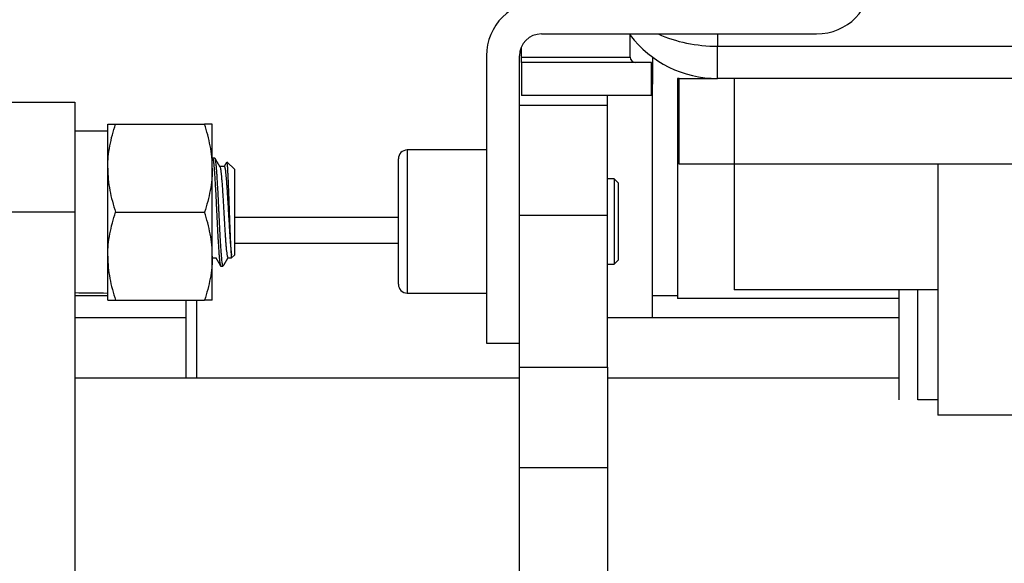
# Model space of a CAD drawing. Header units: millimetres. Extents: x 1088 to 3786, y 72 to 1979.
# Tile 59 of 62: x 2904 to 2994, y 1484 to 1534. Entities that reach past the tile are written whole.
import ezdxf

# ---------------------------------------------------------------- set-up
doc = ezdxf.new("R2010")
doc.units = ezdxf.units.MM

msp = doc.modelspace()

# ---------------------------------------------------------------- linework, layer by layer
for p, q in [((2951.637, 1532.259), (2976.637, 1532.259)), ((2959.687, 1530.159), (2959.687, 1532.259)), ((2967.637, 1532.26), (2967.637, 1531.138)), ((2949.787, 1531.02), (2949.787, 1530.132)), ((2967.637, 1528.209), (2967.637, 1531.138)), ((2967.637, 1531.138), (3016.137, 1531.138)), ((2946.637, 1530.259), (2946.637, 1504.159)), ((2949.637, 1504.159), (2949.637, 1530.259)), ((2949.837, 1530.159), (2959.687, 1530.159)), ((2961.637, 1529.659), (2949.837, 1529.659)), ((2949.837, 1529.659), (2949.837, 1526.659)), ((2961.637, 1526.659), (2961.637, 1529.659)), ((2961.737, 1530.136), (2961.737, 1528.289)), ((2961.637, 1528.289), (2961.737, 1528.289)), ((2961.737, 1528.289), (2961.737, 1527.677)), ((2964.137, 1528.209), (2963.987, 1528.209)), ((2963.987, 1528.209), (2963.987, 1508.209)), ((2964.137, 1528.209), (2967.637, 1528.209)), ((2964.137, 1520.409), (2964.137, 1528.209)), ((3016.137, 1528.209), (2967.637, 1528.209)), ((2969.137, 1528.209), (2969.137, 1520.409)), ((2961.737, 1527.677), (2961.637, 1527.677)), ((2961.737, 1506.46), (2961.737, 1527.677)), ((2901.237, 1526.059), (2909.237, 1526.059)), ((2909.237, 1526.059), (2909.237, 1516.059)), ((2961.637, 1526.659), (2949.837, 1526.659)), ((2957.637, 1525.759), (2957.637, 1526.66)), ((2957.637, 1525.759), (2949.637, 1525.759)), ((2957.637, 1515.759), (2957.637, 1525.759)), ((2912.237, 1523.409), (2909.237, 1523.409)), ((2912.237, 1520.059), (2912.237, 1524.059)), ((2912.952, 1524.059), (2921.023, 1524.059)), ((2921.737, 1520.059), (2921.737, 1524.059)), ((2946.637, 1521.709), (2939.437, 1521.709)), ((2939.437, 1521.709), (2939.437, 1508.709)), ((2921.971, 1520.959), (2921.753, 1520.959)), ((2923.737, 1519.959), (2923.094, 1520.603)), ((2938.637, 1509.509), (2938.637, 1520.909)), ((2912.237, 1512.059), (2912.237, 1520.059)), ((2921.737, 1512.059), (2921.737, 1520.059)), ((2922.82, 1520.209), (2922.416, 1520.209)), ((2923.737, 1519.959), (2923.737, 1512.159)), ((2969.137, 1520.409), (2964.137, 1520.409)), ((2969.137, 1520.409), (2969.137, 1509.009)), ((2987.637, 1520.409), (2969.137, 1520.409)), ((2987.637, 1520.409), (2987.637, 1497.609)), ((2995.637, 1520.409), (2987.637, 1520.409)), ((2958.249, 1519.089), (2957.637, 1519.089)), ((2958.637, 1518.701), (2958.249, 1519.089)), ((2958.249, 1519.089), (2958.249, 1515.209)), ((2958.637, 1515.209), (2958.637, 1518.701)), ((2909.237, 1516.059), (2901.237, 1516.059)), ((2909.237, 1516.059), (2909.237, 1447.059)), ((2912.952, 1516.059), (2921.023, 1516.059)), ((2938.637, 1515.584), (2923.737, 1515.584)), ((2957.637, 1515.759), (2949.637, 1515.759)), ((2957.637, 1501.958), (2957.637, 1515.759)), ((2958.249, 1515.209), (2958.249, 1511.329)), ((2958.637, 1511.717), (2958.637, 1515.209)), ((2938.637, 1513.205), (2923.737, 1513.205)), ((2912.237, 1508.059), (2912.237, 1512.059)), ((2921.737, 1508.059), (2921.737, 1512.059)), ((2921.737, 1511.909), (2922.058, 1511.909)), ((2923.155, 1511.909), (2923.487, 1511.909)), ((2923.487, 1511.909), (2923.737, 1512.159)), ((2923.487, 1511.909), (2923.487, 1512.155)), ((2958.249, 1511.329), (2958.637, 1511.717)), ((2922.503, 1511.159), (2922.722, 1511.159)), ((2957.637, 1511.329), (2958.249, 1511.329)), ((2985.837, 1509.009), (2969.137, 1509.009)), ((2984.137, 1499.009), (2984.137, 1509.009)), ((2985.837, 1499.009), (2985.837, 1509.009)), ((2986.92, 1509.009), (2985.837, 1509.009)), ((2987.637, 1509.009), (2986.92, 1509.009)), ((2912.239, 1508.459), (2909.238, 1508.459)), ((2912.952, 1508.059), (2921.023, 1508.059)), ((2919.337, 1508.06), (2919.337, 1500.96)), ((2920.337, 1500.96), (2920.337, 1508.06)), ((2939.437, 1508.709), (2946.637, 1508.709)), ((2963.984, 1508.459), (2961.735, 1508.459)), ((2984.138, 1508.209), (2963.987, 1508.209)), ((2919.34, 1506.459), (2909.238, 1506.459)), ((2984.136, 1506.459), (2957.635, 1506.459)), ((2946.637, 1504.159), (2949.637, 1504.159)), ((2949.637, 1501.958), (2949.637, 1504.159)), ((2949.637, 1492.82), (2949.637, 1501.958)), ((2949.637, 1501.958), (2957.637, 1501.958)), ((2957.637, 1501.958), (2957.637, 1492.82)), ((2949.637, 1500.959), (2909.239, 1500.959)), ((2984.135, 1500.959), (2957.633, 1500.959)), ((2987.637, 1499.009), (2985.837, 1499.009)), ((2995.637, 1497.609), (2987.637, 1497.609)), ((2949.637, 1456.321), (2949.637, 1492.82)), ((2957.637, 1492.82), (2949.637, 1492.82)), ((2957.637, 1492.82), (2957.637, 1456.321))]:
    msp.add_line(p, q)
for centre, radius, start, end in [((2976.637, 1537.259), 5, 270, 0), ((2951.637, 1530.259), 5, 90, 180), ((2951.637, 1530.259), 2, 90, 180), ((2967.637, 1538.209), 10, 217.34578, 270), ((2960.187, 1530.159), 0.5, 180, 270), ((2939.437, 1520.909), 0.8, 90, 180), ((2939.437, 1509.509), 0.8, 180, 270)]:
    msp.add_arc(centre, radius, start, end)
for centre, major_axis, ratio, start_param, end_param in [((2967.637, 1538.209), (-10, 0), 0.707107, 0.999959, 1.570796), ((2949.342, 1530.159), (0, 0.5), 0.989899, 4.709153, 4.712389), ((2913.491, 1516.059), (41.684, 0), 0.176327, 4.61017, 4.682314)]:
    msp.add_ellipse(centre, major_axis=major_axis, ratio=ratio, start_param=start_param, end_param=end_param)
for points, degree in [([(2949.784, 1530.157), (2949.838, 1530.157)], 1), ([(2922.432, 1520.183), (2922.211, 1520.564), (2921.99, 1520.945)], 2), ([(2923.04, 1520.609), (2922.917, 1520.397), (2922.793, 1520.184)], 2), ([(2922.043, 1511.935), (2922.265, 1511.553), (2922.486, 1511.172)], 2), ([(2922.74, 1511.173), (2922.953, 1511.542), (2923.166, 1511.909)], 2)]:
    msp.add_open_spline(points, degree=degree)
for points, degree, knots in [([(2949.787, 1530.157), (2949.787, 1530.157), (2949.791, 1530.158), (2949.808, 1530.159), (2949.821, 1530.159), (2949.837, 1530.159)], 3, [0, 0, 0, 0, 0.49893, 0.49893, 1, 1, 1, 1]), ([(2949.837, 1529.659), (2949.837, 1529.66), (2949.837, 1529.661), (2949.837, 1529.664), (2949.837, 1529.666), (2949.837, 1529.674), (2949.837, 1529.687), (2949.837, 1529.693), (2949.837, 1529.703), (2949.837, 1529.715), (2949.837, 1529.744), (2949.837, 1529.759), (2949.837, 1529.796), (2949.837, 1529.816), (2949.837, 1529.838), (2949.837, 1529.86), (2949.837, 1529.895), (2949.837, 1529.909), (2949.837, 1529.911), (2949.837, 1529.912), (2949.837, 1529.913), (2949.837, 1529.914), (2949.837, 1529.915), (2949.837, 1529.916), (2949.837, 1529.918), (2949.837, 1529.939), (2949.837, 1529.96), (2949.837, 1529.982), (2949.837, 1530.004), (2949.837, 1530.032), (2949.837, 1530.062), (2949.837, 1530.098), (2949.837, 1530.141), (2949.837, 1530.144), (2949.837, 1530.146), (2949.837, 1530.148), (2949.837, 1530.15), (2949.837, 1530.152), (2949.837, 1530.154), (2949.837, 1530.156), (2949.837, 1530.158)], 2, [0, 0, 0, 0.028428, 0.059622, 0.090483, 0.121651, 0.193823, 0.245667, 0.245667, 0.307324, 0.36948, 0.431371, 0.493268, 0.557059, 0.620347, 0.620347, 0.694454, 0.747398, 0.750143, 0.751973, 0.753804, 0.755634, 0.757464, 0.759294, 0.761125, 0.776316, 0.804869, 0.833386, 0.861865, 0.890479, 0.919225, 0.948033, 0.976787, 0.991661, 0.992772, 0.993884, 0.994996, 0.996108, 0.99722, 0.998332, 1, 1, 1]), ([(2912.237, 1524.059), (2912.237, 1524.059), (2912.254, 1524.059), (2912.291, 1524.059), (2912.295, 1524.059), (2912.304, 1524.059), (2912.319, 1524.059), (2912.358, 1524.059), (2912.4, 1524.059), (2912.494, 1524.059), (2912.57, 1524.059), (2912.745, 1524.059), (2912.844, 1524.059), (2912.952, 1524.059)], 3, [0, 0, 0, 0, 0.25, 0.25, 0.28125, 0.28125, 0.3125, 0.375, 0.5, 0.5, 0.75, 0.75, 1, 1, 1, 1]), ([(2912.237, 1520.059), (2912.237, 1520.144), (2912.238, 1520.229), (2912.242, 1520.4), (2912.246, 1520.485), (2912.258, 1520.739), (2912.27, 1520.909), (2912.319, 1521.414), (2912.368, 1521.75), (2912.555, 1522.749), (2912.734, 1523.407), (2912.952, 1524.059)], 3, [0, 0, 0, 0, 0.0625, 0.0625, 0.125, 0.125, 0.25, 0.25, 0.5, 0.5, 1, 1, 1, 1]), ([(2921.737, 1524.059), (2921.737, 1524.059), (2921.721, 1524.059), (2921.683, 1524.059), (2921.679, 1524.059), (2921.67, 1524.059), (2921.655, 1524.059), (2921.616, 1524.059), (2921.574, 1524.059), (2921.48, 1524.059), (2921.404, 1524.059), (2921.229, 1524.059), (2921.13, 1524.059), (2921.023, 1524.059)], 3, [0, 0, 0, 0, 0.25, 0.25, 0.28125, 0.28125, 0.3125, 0.375, 0.5, 0.5, 0.75, 0.75, 1, 1, 1, 1]), ([(2921.737, 1520.059), (2921.737, 1520.4), (2921.72, 1520.739), (2921.655, 1521.412), (2921.607, 1521.747), (2921.42, 1522.746), (2921.241, 1523.405), (2921.023, 1524.059)], 3, [0, 0, 0, 0, 0.25, 0.25, 0.5, 0.5, 1, 1, 1, 1]), ([(2921.753, 1520.959), (2921.758, 1520.959), (2921.763, 1520.956), (2921.77, 1520.947), (2921.771, 1520.945), (2921.774, 1520.941), (2921.775, 1520.939), (2921.779, 1520.931), (2921.787, 1520.912), (2921.795, 1520.886), (2921.81, 1520.823), (2921.821, 1520.768), (2921.836, 1520.666), (2921.841, 1520.628), (2921.849, 1520.567), (2921.852, 1520.545), (2921.856, 1520.512), (2921.857, 1520.501), (2921.86, 1520.478), (2921.871, 1520.372), (2921.883, 1520.252), (2921.904, 1520.016), (2921.914, 1519.886), (2921.927, 1519.71), (2921.93, 1519.674), (2921.935, 1519.6), (2921.938, 1519.563), (2921.945, 1519.448), (2921.951, 1519.37), (2921.966, 1519.129), (2921.977, 1518.961), (2921.992, 1518.695), (2921.998, 1518.604), (2922.005, 1518.465), (2922.009, 1518.395), (2922.013, 1518.324), (2922.016, 1518.276), (2922.017, 1518.252), (2922.029, 1518.034), (2922.039, 1517.837), (2922.06, 1517.434), (2922.07, 1517.228), (2922.086, 1516.914), (2922.091, 1516.808), (2922.099, 1516.647), (2922.102, 1516.594), (2922.107, 1516.487), (2922.11, 1516.434), (2922.123, 1516.167), (2922.133, 1515.954), (2922.154, 1515.529), (2922.164, 1515.317), (2922.177, 1515.053), (2922.18, 1515.001), (2922.185, 1514.896), (2922.193, 1514.74), (2922.201, 1514.586), (2922.216, 1514.284), (2922.227, 1514.087), (2922.242, 1513.8), (2922.247, 1513.706), (2922.254, 1513.589), (2922.255, 1513.566), (2922.258, 1513.52), (2922.259, 1513.497), (2922.263, 1513.428), (2922.266, 1513.383), (2922.279, 1513.16), (2922.289, 1512.991), (2922.31, 1512.671), (2922.32, 1512.52), (2922.333, 1512.343), (2922.336, 1512.308), (2922.341, 1512.239), (2922.344, 1512.206), (2922.352, 1512.108), (2922.357, 1512.045), (2922.373, 1511.868), (2922.383, 1511.761), (2922.398, 1511.62), (2922.404, 1511.575), (2922.411, 1511.514), (2922.414, 1511.494), (2922.419, 1511.456), (2922.422, 1511.438), (2922.435, 1511.351), (2922.446, 1511.296), (2922.466, 1511.213), (2922.477, 1511.185), (2922.49, 1511.167), (2922.493, 1511.163), (2922.497, 1511.161), (2922.5, 1511.16), (2922.501, 1511.16), (2922.503, 1511.159), (2922.503, 1511.159), (2922.503, 1511.159)], 3, [0, 0, 0, 0, 0.020749, 0.020749, 0.025958, 0.025958, 0.031166, 0.031166, 0.041582, 0.062414, 0.062414, 0.104079, 0.104079, 0.124912, 0.124912, 0.135328, 0.135328, 0.140536, 0.140536, 0.145744, 0.187409, 0.187409, 0.229074, 0.229074, 0.23949, 0.23949, 0.249906, 0.249906, 0.270739, 0.270739, 0.312404, 0.312404, 0.333236, 0.333236, 0.343653, 0.348861, 0.348861, 0.354069, 0.354069, 0.395734, 0.395734, 0.437399, 0.437399, 0.458231, 0.458231, 0.468647, 0.468647, 0.479063, 0.479063, 0.520728, 0.520728, 0.562393, 0.562393, 0.57281, 0.57281, 0.583226, 0.604058, 0.604058, 0.645723, 0.645723, 0.666556, 0.666556, 0.671764, 0.671764, 0.676972, 0.676972, 0.687388, 0.687388, 0.729053, 0.729053, 0.770718, 0.770718, 0.781134, 0.781134, 0.79155, 0.79155, 0.812383, 0.812383, 0.854048, 0.854048, 0.87488, 0.87488, 0.885296, 0.885296, 0.895713, 0.895713, 0.937378, 0.937378, 0.979042, 0.979042, 0.989459, 0.994667, 0.994667, 0.999875, 0.999875, 1, 1, 1, 1]), ([(2922.722, 1511.159), (2922.716, 1511.159), (2922.711, 1511.163), (2922.695, 1511.184), (2922.685, 1511.212), (2922.669, 1511.274), (2922.664, 1511.298), (2922.658, 1511.333), (2922.656, 1511.34), (2922.654, 1511.355), (2922.65, 1511.378), (2922.646, 1511.403), (2922.633, 1511.489), (2922.623, 1511.57), (2922.602, 1511.758), (2922.591, 1511.865), (2922.578, 1512.014), (2922.576, 1512.045), (2922.57, 1512.108), (2922.563, 1512.204), (2922.555, 1512.305), (2922.539, 1512.516), (2922.529, 1512.667), (2922.513, 1512.907), (2922.508, 1512.99), (2922.5, 1513.118), (2922.498, 1513.161), (2922.492, 1513.248), (2922.49, 1513.293), (2922.477, 1513.516), (2922.466, 1513.701), (2922.446, 1514.082), (2922.435, 1514.279), (2922.422, 1514.533), (2922.42, 1514.584), (2922.416, 1514.661), (2922.414, 1514.687), (2922.412, 1514.739), (2922.405, 1514.869), (2922.398, 1514.999), (2922.383, 1515.313), (2922.373, 1515.524), (2922.357, 1515.843), (2922.352, 1515.949), (2922.344, 1516.11), (2922.342, 1516.164), (2922.336, 1516.271), (2922.334, 1516.325), (2922.32, 1516.594), (2922.31, 1516.806), (2922.289, 1517.223), (2922.279, 1517.429), (2922.266, 1517.682), (2922.263, 1517.733), (2922.258, 1517.833), (2922.256, 1517.883), (2922.248, 1518.033), (2922.242, 1518.13), (2922.227, 1518.418), (2922.216, 1518.603), (2922.196, 1518.957), (2922.185, 1519.126), (2922.173, 1519.309), (2922.172, 1519.329), (2922.17, 1519.369), (2922.166, 1519.428), (2922.157, 1519.563), (2922.149, 1519.672), (2922.133, 1519.883), (2922.123, 1520.013), (2922.107, 1520.191), (2922.102, 1520.248), (2922.094, 1520.328), (2922.091, 1520.355), (2922.086, 1520.405), (2922.084, 1520.43), (2922.071, 1520.549), (2922.06, 1520.63), (2922.039, 1520.767), (2922.029, 1520.823), (2922.016, 1520.875), (2922.013, 1520.885), (2922.008, 1520.902), (2922, 1520.926), (2921.992, 1520.942), (2921.982, 1520.956), (2921.977, 1520.959), (2921.972, 1520.959)], 3, [0, 0, 0, 0, 0.021197, 0.021197, 0.062841, 0.062841, 0.083663, 0.083663, 0.088868, 0.088868, 0.094074, 0.104485, 0.104485, 0.146129, 0.146129, 0.187773, 0.187773, 0.198184, 0.198184, 0.208595, 0.229417, 0.229417, 0.271061, 0.271061, 0.291883, 0.291883, 0.302294, 0.302294, 0.312705, 0.312705, 0.35435, 0.35435, 0.395994, 0.395994, 0.406405, 0.406405, 0.41161, 0.41161, 0.416816, 0.437638, 0.437638, 0.479282, 0.479282, 0.500104, 0.500104, 0.510515, 0.510515, 0.520926, 0.520926, 0.56257, 0.56257, 0.604214, 0.604214, 0.614625, 0.614625, 0.625036, 0.625036, 0.645858, 0.645858, 0.687502, 0.687502, 0.729146, 0.729146, 0.734352, 0.734352, 0.739558, 0.749969, 0.770791, 0.770791, 0.812435, 0.812435, 0.833257, 0.833257, 0.843668, 0.843668, 0.854079, 0.854079, 0.895723, 0.895723, 0.937367, 0.937367, 0.947778, 0.947778, 0.958189, 0.979011, 0.979011, 1, 1, 1, 1]), ([(2923.487, 1512.155), (2923.479, 1512.227), (2923.47, 1512.317), (2923.457, 1512.479), (2923.453, 1512.537), (2923.447, 1512.631), (2923.445, 1512.664), (2923.44, 1512.73), (2923.438, 1512.765), (2923.428, 1512.941), (2923.419, 1513.096), (2923.407, 1513.35), (2923.403, 1513.439), (2923.398, 1513.554), (2923.397, 1513.577), (2923.394, 1513.624), (2923.391, 1513.694), (2923.388, 1513.766), (2923.382, 1513.912), (2923.374, 1514.11), (2923.361, 1514.422), (2923.353, 1514.639), (2923.348, 1514.778), (2923.347, 1514.805), (2923.345, 1514.861), (2923.342, 1514.945), (2923.338, 1515.029), (2923.332, 1515.199), (2923.324, 1515.426), (2923.316, 1515.657), (2923.308, 1515.889), (2923.304, 1516.006), (2923.299, 1516.153), (2923.297, 1516.182), (2923.295, 1516.241), (2923.292, 1516.33), (2923.289, 1516.417), (2923.283, 1516.593), (2923.275, 1516.825), (2923.263, 1517.168), (2923.255, 1517.394), (2923.25, 1517.534), (2923.249, 1517.562), (2923.247, 1517.618), (2923.246, 1517.646), (2923.243, 1517.729), (2923.241, 1517.784), (2923.231, 1518.056), (2923.223, 1518.264), (2923.211, 1518.564), (2923.207, 1518.662), (2923.201, 1518.805), (2923.199, 1518.852), (2923.195, 1518.945), (2923.193, 1518.991), (2923.183, 1519.216), (2923.175, 1519.381), (2923.163, 1519.61), (2923.159, 1519.683), (2923.153, 1519.787), (2923.151, 1519.821), (2923.147, 1519.887), (2923.145, 1519.919), (2923.135, 1520.075), (2923.128, 1520.183), (2923.112, 1520.365), (2923.104, 1520.439), (2923.096, 1520.504), (2923.095, 1520.511), (2923.093, 1520.524), (2923.09, 1520.543), (2923.087, 1520.56), (2923.081, 1520.589), (2923.077, 1520.605), (2923.07, 1520.624), (2923.067, 1520.63), (2923.064, 1520.633)], 3, [0, 0, 0, 0, 0.057506, 0.057506, 0.086259, 0.086259, 0.100635, 0.100635, 0.115012, 0.115012, 0.172518, 0.172518, 0.201271, 0.201271, 0.208459, 0.208459, 0.215647, 0.230024, 0.230024, 0.258777, 0.28753, 0.316283, 0.316283, 0.323471, 0.323471, 0.330659, 0.345036, 0.345036, 0.373789, 0.402542, 0.402542, 0.431295, 0.431295, 0.438483, 0.438483, 0.445671, 0.460048, 0.460048, 0.488801, 0.517554, 0.546307, 0.546307, 0.553495, 0.553495, 0.560683, 0.560683, 0.57506, 0.57506, 0.632566, 0.632566, 0.661319, 0.661319, 0.675695, 0.675695, 0.690072, 0.690072, 0.747578, 0.747578, 0.776331, 0.776331, 0.790707, 0.790707, 0.805084, 0.805084, 0.862589, 0.862589, 0.920095, 0.920095, 0.927284, 0.927284, 0.934472, 0.948848, 0.948848, 0.977601, 0.977601, 1, 1, 1, 1]), ([(2912.237, 1520.059), (2912.237, 1519.719), (2912.254, 1519.38), (2912.319, 1518.707), (2912.367, 1518.372), (2912.554, 1517.373), (2912.734, 1516.714), (2912.952, 1516.059)], 3, [0, 0, 0, 0, 0.25, 0.25, 0.5, 0.5, 1, 1, 1, 1]), ([(2921.737, 1520.059), (2921.737, 1519.975), (2921.736, 1519.89), (2921.732, 1519.719), (2921.729, 1519.634), (2921.716, 1519.38), (2921.704, 1519.21), (2921.655, 1518.704), (2921.607, 1518.369), (2921.42, 1517.37), (2921.24, 1516.712), (2921.023, 1516.059)], 3, [0, 0, 0, 0, 0.0625, 0.0625, 0.125, 0.125, 0.25, 0.25, 0.5, 0.5, 1, 1, 1, 1]), ([(2922.429, 1520.187), (2922.43, 1520.186), (2922.431, 1520.184), (2922.434, 1520.177), (2922.437, 1520.171), (2922.45, 1520.139), (2922.46, 1520.101), (2922.481, 1520.004), (2922.491, 1519.945), (2922.506, 1519.839), (2922.511, 1519.801), (2922.522, 1519.72), (2922.527, 1519.677), (2922.542, 1519.54), (2922.552, 1519.44), (2922.573, 1519.221), (2922.583, 1519.103), (2922.596, 1518.943), (2922.599, 1518.91), (2922.604, 1518.844), (2922.607, 1518.811), (2922.614, 1518.709), (2922.619, 1518.64), (2922.635, 1518.427), (2922.645, 1518.279), (2922.66, 1518.047), (2922.665, 1517.969), (2922.673, 1517.848), (2922.676, 1517.807), (2922.681, 1517.725), (2922.684, 1517.684), (2922.696, 1517.476), (2922.717, 1517.139), (2922.737, 1516.79), (2922.75, 1516.568), (2922.753, 1516.524), (2922.758, 1516.434), (2922.761, 1516.389), (2922.768, 1516.255), (2922.774, 1516.165), (2922.789, 1515.898), (2922.799, 1515.72), (2922.814, 1515.456), (2922.822, 1515.324), (2922.83, 1515.192), (2922.835, 1515.104), (2922.837, 1515.061), (2922.85, 1514.843), (2922.861, 1514.673), (2922.881, 1514.343), (2922.891, 1514.183), (2922.907, 1513.95), (2922.912, 1513.873), (2922.92, 1513.76), (2922.922, 1513.722), (2922.927, 1513.649), (2922.93, 1513.612), (2922.943, 1513.433), (2922.953, 1513.298), (2922.974, 1513.043), (2922.984, 1512.923), (2922.997, 1512.783), (2922.999, 1512.756), (2923.004, 1512.702), (2923.007, 1512.676), (2923.015, 1512.599), (2923.02, 1512.551), (2923.035, 1512.413), (2923.046, 1512.331), (2923.061, 1512.224), (2923.069, 1512.174), (2923.076, 1512.13), (2923.082, 1512.102), (2923.084, 1512.089), (2923.097, 1512.026), (2923.107, 1511.987), (2923.128, 1511.932), (2923.138, 1511.916), (2923.15, 1511.91), (2923.153, 1511.909), (2923.155, 1511.909)], 3, [0, 0, 0, 0, 0.003441, 0.003441, 0.014061, 0.014061, 0.056542, 0.056542, 0.099023, 0.099023, 0.120263, 0.120263, 0.141504, 0.141504, 0.183985, 0.183985, 0.226466, 0.226466, 0.237086, 0.237086, 0.247706, 0.247706, 0.268947, 0.268947, 0.311427, 0.311427, 0.332668, 0.332668, 0.343288, 0.343288, 0.353908, 0.353908, 0.396389, 0.43887, 0.43887, 0.44949, 0.44949, 0.460111, 0.460111, 0.481351, 0.481351, 0.523832, 0.523832, 0.545072, 0.555693, 0.555693, 0.566313, 0.566313, 0.608794, 0.608794, 0.651275, 0.651275, 0.672515, 0.672515, 0.683135, 0.683135, 0.693756, 0.693756, 0.736236, 0.736236, 0.778717, 0.778717, 0.789338, 0.789338, 0.799958, 0.799958, 0.821198, 0.821198, 0.863679, 0.863679, 0.88492, 0.89554, 0.89554, 0.90616, 0.90616, 0.948641, 0.948641, 0.991122, 0.991122, 1, 1, 1, 1]), ([(2922.82, 1520.209), (2922.822, 1520.21), (2922.824, 1520.209), (2922.835, 1520.204), (2922.844, 1520.191), (2922.858, 1520.158), (2922.862, 1520.145), (2922.869, 1520.121), (2922.872, 1520.113), (2922.876, 1520.095), (2922.879, 1520.085), (2922.89, 1520.034), (2922.899, 1519.985), (2922.917, 1519.87), (2922.927, 1519.804), (2922.94, 1519.692), (2922.945, 1519.652), (2922.954, 1519.569), (2922.959, 1519.525), (2922.973, 1519.39), (2922.982, 1519.292), (2923, 1519.083), (2923.009, 1518.972), (2923.021, 1518.824), (2923.023, 1518.794), (2923.028, 1518.733), (2923.03, 1518.702), (2923.037, 1518.608), (2923.042, 1518.544), (2923.056, 1518.349), (2923.074, 1518.08), (2923.092, 1517.793), (2923.103, 1517.608), (2923.106, 1517.571), (2923.11, 1517.496), (2923.113, 1517.458), (2923.12, 1517.344), (2923.124, 1517.267), (2923.138, 1517.037), (2923.156, 1516.726), (2923.175, 1516.409), (2923.186, 1516.208), (2923.188, 1516.168), (2923.193, 1516.088), (2923.195, 1516.047), (2923.202, 1515.927), (2923.207, 1515.847), (2923.221, 1515.608), (2923.23, 1515.45), (2923.248, 1515.138), (2923.257, 1514.983), (2923.269, 1514.791), (2923.271, 1514.753), (2923.276, 1514.676), (2923.283, 1514.563), (2923.29, 1514.452), (2923.303, 1514.233), (2923.313, 1514.092), (2923.331, 1513.817), (2923.34, 1513.685), (2923.352, 1513.524), (2923.354, 1513.492), (2923.359, 1513.43), (2923.366, 1513.337), (2923.372, 1513.248), (2923.386, 1513.075), (2923.395, 1512.967), (2923.414, 1512.764), (2923.423, 1512.669), (2923.434, 1512.559), (2923.437, 1512.537), (2923.441, 1512.496), (2923.448, 1512.434), (2923.455, 1512.378), (2923.469, 1512.272), (2923.478, 1512.209), (2923.487, 1512.155)], 3, [0, 0, 0, 0, 0.008919, 0.008919, 0.050214, 0.050214, 0.070862, 0.070862, 0.081186, 0.081186, 0.091509, 0.091509, 0.132804, 0.132804, 0.174099, 0.174099, 0.194747, 0.194747, 0.215395, 0.215395, 0.25669, 0.25669, 0.297985, 0.297985, 0.308308, 0.308308, 0.318632, 0.318632, 0.33928, 0.33928, 0.380575, 0.42187, 0.42187, 0.432193, 0.432193, 0.442517, 0.442517, 0.463165, 0.463165, 0.50446, 0.545755, 0.545755, 0.556078, 0.556078, 0.566402, 0.566402, 0.58705, 0.58705, 0.628345, 0.628345, 0.66964, 0.66964, 0.679964, 0.679964, 0.690287, 0.710935, 0.710935, 0.75223, 0.75223, 0.793525, 0.793525, 0.803849, 0.803849, 0.814172, 0.83482, 0.83482, 0.876115, 0.876115, 0.91741, 0.91741, 0.927734, 0.927734, 0.938057, 0.958705, 0.958705, 1, 1, 1, 1]), ([(2912.237, 1512.059), (2912.237, 1512.144), (2912.238, 1512.229), (2912.242, 1512.4), (2912.246, 1512.485), (2912.258, 1512.739), (2912.27, 1512.909), (2912.319, 1513.414), (2912.368, 1513.75), (2912.555, 1514.749), (2912.734, 1515.407), (2912.952, 1516.059)], 3, [0, 0, 0, 0, 0.0625, 0.0625, 0.125, 0.125, 0.25, 0.25, 0.5, 0.5, 1, 1, 1, 1]), ([(2921.737, 1512.059), (2921.737, 1512.4), (2921.72, 1512.739), (2921.655, 1513.412), (2921.607, 1513.747), (2921.42, 1514.746), (2921.241, 1515.405), (2921.023, 1516.059)], 3, [0, 0, 0, 0, 0.25, 0.25, 0.5, 0.5, 1, 1, 1, 1]), ([(2912.237, 1512.059), (2912.237, 1511.719), (2912.254, 1511.38), (2912.319, 1510.707), (2912.367, 1510.372), (2912.554, 1509.373), (2912.734, 1508.714), (2912.952, 1508.059)], 3, [0, 0, 0, 0, 0.25, 0.25, 0.5, 0.5, 1, 1, 1, 1]), ([(2921.737, 1512.059), (2921.737, 1511.975), (2921.736, 1511.89), (2921.732, 1511.719), (2921.729, 1511.634), (2921.716, 1511.38), (2921.704, 1511.21), (2921.655, 1510.704), (2921.607, 1510.369), (2921.42, 1509.37), (2921.24, 1508.712), (2921.023, 1508.059)], 3, [0, 0, 0, 0, 0.0625, 0.0625, 0.125, 0.125, 0.25, 0.25, 0.5, 0.5, 1, 1, 1, 1]), ([(2912.237, 1508.059), (2912.237, 1508.059), (2912.254, 1508.059), (2912.291, 1508.059), (2912.295, 1508.059), (2912.304, 1508.059), (2912.319, 1508.059), (2912.358, 1508.059), (2912.4, 1508.059), (2912.494, 1508.059), (2912.57, 1508.059), (2912.745, 1508.059), (2912.844, 1508.059), (2912.952, 1508.059)], 3, [0, 0, 0, 0, 0.25, 0.25, 0.28125, 0.28125, 0.3125, 0.375, 0.5, 0.5, 0.75, 0.75, 1, 1, 1, 1]), ([(2921.737, 1508.059), (2921.737, 1508.059), (2921.721, 1508.059), (2921.683, 1508.059), (2921.679, 1508.059), (2921.67, 1508.059), (2921.655, 1508.059), (2921.616, 1508.059), (2921.574, 1508.059), (2921.48, 1508.059), (2921.404, 1508.059), (2921.229, 1508.059), (2921.13, 1508.059), (2921.023, 1508.059)], 3, [0, 0, 0, 0, 0.25, 0.25, 0.28125, 0.28125, 0.3125, 0.375, 0.5, 0.5, 0.75, 0.75, 1, 1, 1, 1])]:
    msp.add_open_spline(points, degree=degree, knots=knots)

doc.saveas('drawing.dxf')
